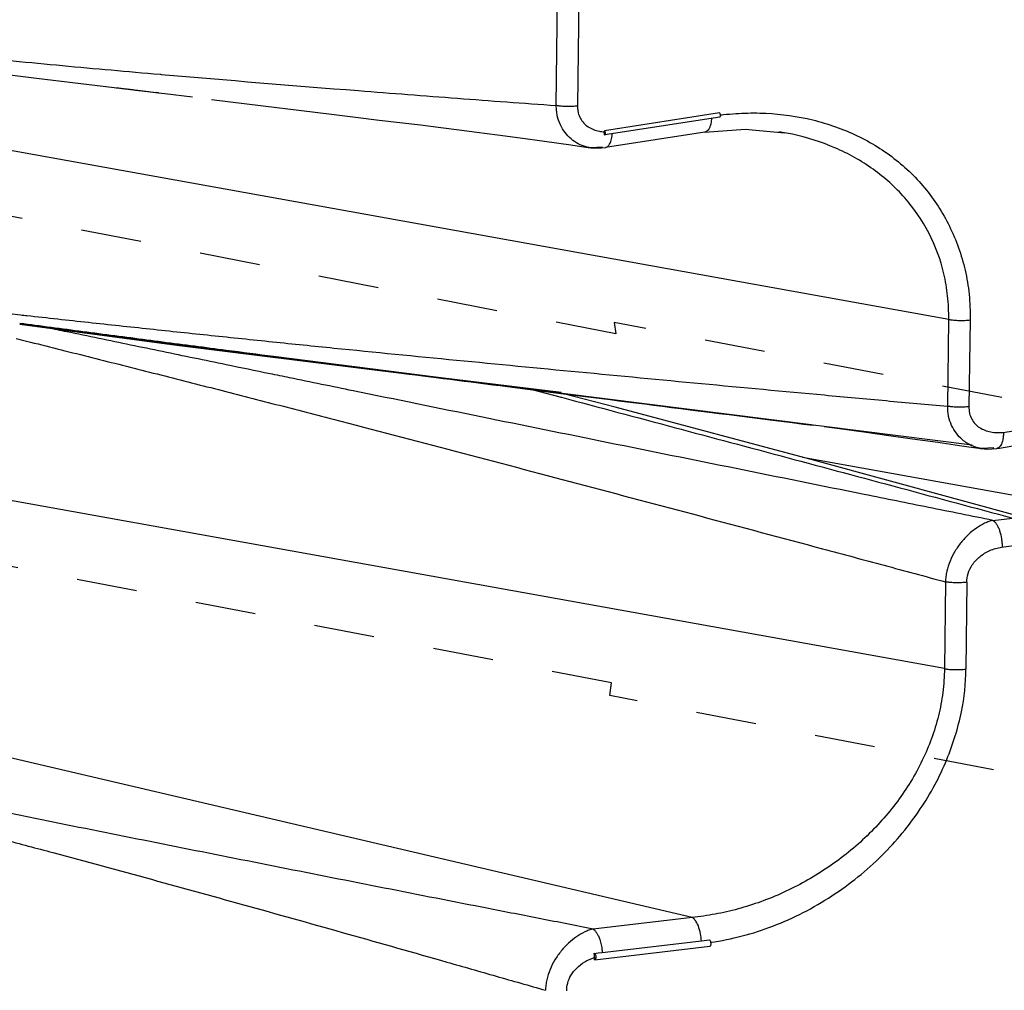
# Paper-space layout 'Layout1' of a CAD drawing. Header units: inches. Extents: x 29 to 351, y 58 to 234.
# Tile 78 of 104: x 109.14 to 110.93, y 160.5 to 162.27. Entities that reach past the tile are written whole.
import ezdxf

# ---------------------------------------------------------------- set-up
doc = ezdxf.new("R2010")
doc.units = ezdxf.units.IN
doc.header["$LTSCALE"] = 1.1
doc.header["$MEASUREMENT"] = 0
doc.linetypes.add('DASHED', pattern=[0.2, 0.1, -0.1])
doc.layers.get('0').update_dxf_attribs({"linetype": 'CONTINUOUS'})
doc.layers.add('7_ALL_FEATURES', color=7, linetype='CONTINUOUS')

psp = doc.layouts.get("Layout1")

# ---------------------------------------------------------------- linework, layer by layer
at = {"color": 7, "linetype": 'Continuous'}
for p, q in [((110.4106461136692, 162.0983189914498), (110.2014630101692, 162.0658911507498)), ((110.2012795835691, 162.0584298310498), (110.2014711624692, 162.0638341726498)), ((110.2012795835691, 162.0584298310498), (110.2021198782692, 162.0582877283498)), ((110.2014711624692, 162.0638341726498), (110.2014630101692, 162.0658911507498)), ((110.2153811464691, 162.0564312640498), (110.2157538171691, 162.0606461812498)), ((110.2031956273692, 162.0351106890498), (110.2035747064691, 162.0351582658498)), ((110.1974488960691, 160.5703142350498), (110.3778217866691, 160.5914823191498)), ((110.3778217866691, 160.5914823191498), (110.3922005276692, 160.5931640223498)), ((110.1831053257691, 160.5648487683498), (110.1829237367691, 160.5687968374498)), ((110.1829291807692, 160.5686784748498), (110.1901444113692, 160.5694840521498)), ((110.1830936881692, 160.5610488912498), (110.1831053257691, 160.5648487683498)), ((110.1901444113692, 160.5694840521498), (110.1974488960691, 160.5703142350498)), ((110.1830936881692, 160.5610488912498), (110.1829839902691, 160.5571787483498)), ((110.1838598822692, 160.5570076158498), (110.1829839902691, 160.5571787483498))]:
    psp.add_line(p, q, dxfattribs=at)
at = {"color": 4, "linetype": 'DASHED'}
for p, q in [((110.2218786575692, 161.6963560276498), (108.7265987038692, 161.9863758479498)), ((110.2192992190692, 161.7169537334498), (110.2218786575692, 161.6963560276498)), ((111.3565506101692, 161.4963760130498), (110.2192992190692, 161.7169537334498)), ((110.2141082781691, 161.0608102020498), (108.7188243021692, 161.3508308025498)), ((110.2109950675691, 161.0377502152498), (110.2141082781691, 161.0608102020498)), ((111.3409785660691, 160.8185821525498), (110.2109950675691, 161.0377502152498))]:
    psp.add_line(p, q, dxfattribs=at)
at = {"color": 7, "linetype": 'Continuous'}
for points, start_tangent, end_tangent in [([(110.1526702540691, 162.1108485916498), (110.1526379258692, 162.1076239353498), (110.1528122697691, 162.1045087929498), (110.1537422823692, 162.0986277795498), (110.1576017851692, 162.0882725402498), (110.1637274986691, 162.0796928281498), (110.1717846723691, 162.0729284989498), (110.1814103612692, 162.0680067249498), (110.1922175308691, 162.0649225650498), (110.2014711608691, 162.0638341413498)], (-0.05603641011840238, -0.9984287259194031), (0.9986642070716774, -0.0516701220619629)), ([(110.3962067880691, 162.0886169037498), (110.3950371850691, 162.0790266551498), (110.3934268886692, 162.0732712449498), (110.3912048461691, 162.0686077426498), (110.3884472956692, 162.0653222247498), (110.3853062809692, 162.0634919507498), (110.3840349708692, 162.0631837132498)], (-0.04759664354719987, -0.9988666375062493), (-0.9877417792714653, -0.1560966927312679)), ([(110.4117577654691, 162.0969051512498), (110.4106461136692, 162.0983189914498)], (-0.4122578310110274, 0.9110672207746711), (-0.8715493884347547, 0.4903077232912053)), ([(110.4112936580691, 162.0907233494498), (110.4117564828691, 162.0909310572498), (110.4123845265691, 162.0924179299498), (110.4123860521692, 162.0946819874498), (110.4117577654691, 162.0969051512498)], (0.9742469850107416, 0.2254835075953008), (-0.4122578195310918, 0.9110672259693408)), ([(110.4123636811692, 162.0944691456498), (110.4182903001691, 162.0951391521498), (110.4402828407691, 162.0970431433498), (110.4840938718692, 162.0980111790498), (110.5699878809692, 162.0878770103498), (110.6514383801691, 162.0611970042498), (110.7241206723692, 162.0186372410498), (110.7839222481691, 161.9617930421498), (110.8289707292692, 161.8922450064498), (110.8575783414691, 161.8119269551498), (110.8648637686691, 161.7679876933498), (110.8664706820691, 161.7450779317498), (110.8666085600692, 161.7215822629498)], (0.9930410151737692, 0.1177690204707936), (-0.03057169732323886, -0.9995325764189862)), ([(110.2021185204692, 162.0582936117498), (110.2025431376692, 162.0584739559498), (110.2031916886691, 162.0599339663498), (110.2032090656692, 162.0622094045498), (110.2025820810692, 162.0644611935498), (110.2014630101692, 162.0658911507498)], (0.9743873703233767, 0.2248760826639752), (-0.8715493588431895, 0.490307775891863)), ([(110.2096183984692, 162.0397145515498), (110.2105825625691, 162.0411194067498), (110.2144491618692, 162.0509988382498), (110.2153811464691, 162.0564312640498)], (0.6016387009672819, 0.7987683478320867), (0.1208578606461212, 0.9926698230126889)), ([(110.2035297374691, 162.0353832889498), (110.2049335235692, 162.0358061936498), (110.2079396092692, 162.0378202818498), (110.2096183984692, 162.0397145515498)], (0.9806105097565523, 0.1959669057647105), (0.6016386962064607, 0.7987683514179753)), ([(110.3946801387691, 160.5887317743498), (110.5076383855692, 160.6181266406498), (110.6153038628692, 160.6733565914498), (110.7063935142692, 160.7468797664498), (110.7761144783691, 160.8313912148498), (110.8242698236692, 160.9214038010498), (110.8509814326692, 161.0083758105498), (110.8588386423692, 161.0860363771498)], (0.9893352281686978, 0.1456564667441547), (-0.02150031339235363, 0.9997688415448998)), ([(110.3778157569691, 160.5914794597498), (110.3769607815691, 160.6005427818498), (110.3734372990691, 160.6153854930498), (110.3677458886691, 160.6272130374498), (110.3644565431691, 160.6313670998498), (110.3627886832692, 160.6329287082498), (110.3611384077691, 160.6341331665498)], (-0.04371568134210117, 0.9990440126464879), (-0.8472661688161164, 0.5311685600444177)), ([(110.1807842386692, 160.6129591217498), (110.1816587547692, 160.6123526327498), (110.1825205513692, 160.6116471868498), (110.1833719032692, 160.6108516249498), (110.1842132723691, 160.6099719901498), (110.1858615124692, 160.6079758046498), (110.1874478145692, 160.6056776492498), (110.1903624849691, 160.6002483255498), (110.1928874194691, 160.5939329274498), (110.1956694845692, 160.5838755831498)], (0.8472568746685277, -0.531183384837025), (0.2059444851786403, -0.9785636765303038)), ([(110.1956694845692, 160.5838755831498), (110.1964570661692, 160.5795957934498), (110.1973234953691, 160.5720184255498), (110.1974300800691, 160.5703226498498), (110.1974310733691, 160.5703037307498)], (0.2059444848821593, -0.9785636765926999), (0.05230713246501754, -0.9986310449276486)), ([(110.3921990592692, 160.5932238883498), (110.3937099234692, 160.5915823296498), (110.3946520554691, 160.5889652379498), (110.3949487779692, 160.5859601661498), (110.3945351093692, 160.5833325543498), (110.3935011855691, 160.5817556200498), (110.3929453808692, 160.5815803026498)], (0.924932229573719, -0.3801320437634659), (-0.9918100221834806, -0.1277218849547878)), ([(110.1829237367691, 160.5687968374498), (110.1845691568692, 160.5671261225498), (110.1855385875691, 160.5645257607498), (110.1858608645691, 160.5614934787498), (110.1854593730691, 160.5588254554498), (110.1844225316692, 160.5572154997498), (110.1838563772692, 160.5570343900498)], (0.9657556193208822, -0.2594534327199), (-0.9915399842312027, -0.1298016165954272)), ([(110.1329834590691, 160.5006473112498), (110.1345843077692, 160.5143495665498), (110.1405323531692, 160.5285153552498), (110.1509667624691, 160.5418414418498), (110.1654755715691, 160.5531216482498), (110.1830892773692, 160.5608932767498)], (-0.04248047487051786, 0.9990972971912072), (0.9540835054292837, 0.2995407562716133))]:
    psp.add_spline(points, degree=3, dxfattribs=dict(at, start_tangent=start_tangent, end_tangent=end_tangent))
at = {"layer": '7_ALL_FEATURES', "color": 7, "linetype": 'Continuous'}
for p, q in [((110.1139044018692, 162.1116038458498), (110.1172214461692, 162.3829076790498)), ((110.1559873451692, 162.3821545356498), (110.1526702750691, 162.1108485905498)), ((109.1679270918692, 162.1616233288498), (109.3898765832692, 162.1348973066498)), ((109.3131697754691, 162.1441333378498), (109.3145050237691, 162.1439712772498)), ((109.3574471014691, 162.1387491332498), (109.3957320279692, 162.1340869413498)), ((109.3838759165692, 162.1356169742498), (109.3838710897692, 162.1356175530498)), ((109.3898765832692, 162.1348973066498), (109.3838759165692, 162.1356169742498)), ((109.3957320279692, 162.1340869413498), (109.4013271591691, 162.1334053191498)), ((109.4013271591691, 162.1334053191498), (109.4521048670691, 162.1272164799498)), ((110.4112641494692, 162.0906639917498), (110.2020810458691, 162.0582361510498)), ((110.3840427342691, 162.0631345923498), (110.2036057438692, 162.0351630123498)), ((110.5288601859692, 162.0621459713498), (110.5185628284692, 162.0638420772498)), ((110.8278431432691, 161.7223368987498), (109.0420766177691, 162.0441648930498)), ((110.1771804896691, 162.0346546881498), (110.1754996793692, 162.0348698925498)), ((110.1981847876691, 162.0361489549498), (110.1771804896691, 162.0346546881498)), ((110.1771804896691, 162.0346546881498), (110.1798168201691, 162.0343946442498)), ((109.0510218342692, 161.7405514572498), (109.1395837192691, 161.7306855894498)), ((109.1377690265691, 161.7140191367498), (109.4232988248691, 161.6757488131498)), ((109.4840631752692, 161.6679926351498), (109.1379025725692, 161.7150155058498)), ((110.8259109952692, 161.5643048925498), (110.8278431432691, 161.7223368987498)), ((110.8666090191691, 161.7215822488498), (110.8646768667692, 161.5635498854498)), ((109.4232988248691, 161.6757488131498), (109.7880058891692, 161.6301697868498)), ((109.8339223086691, 161.6248432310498), (109.4840631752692, 161.6679926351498)), ((109.8938902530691, 161.6170039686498), (109.5996137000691, 161.6547894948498)), ((109.7525525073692, 161.6349818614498), (109.7754140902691, 161.6320515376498)), ((109.7880058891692, 161.6301697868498), (110.1226194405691, 161.5890931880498)), ((110.1226194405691, 161.5890931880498), (109.8339223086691, 161.6248432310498)), ((110.1224709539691, 161.5879276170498), (109.8938902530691, 161.6170039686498)), ((110.0717985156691, 161.5943927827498), (110.1205629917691, 161.5813829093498)), ((110.0801656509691, 161.5931983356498), (110.0942281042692, 161.5914117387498)), ((110.0942281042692, 161.5914117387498), (110.1269937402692, 161.5872502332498)), ((110.1253849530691, 161.5875577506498), (110.1224709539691, 161.5879276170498)), ((110.5778373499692, 161.5302933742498), (110.1253849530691, 161.5875577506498)), ((110.5634090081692, 161.5319288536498), (110.5811387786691, 161.5300430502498)), ((110.5811181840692, 161.5298796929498), (110.5778373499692, 161.5302933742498)), ((110.6009484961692, 161.5273798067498), (110.5811181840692, 161.5298796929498)), ((110.8702067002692, 161.4935212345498), (110.6009484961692, 161.5273798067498)), ((110.9263909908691, 161.5168460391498), (110.9621663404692, 161.5218196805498)), ((110.8554128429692, 161.4919442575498), (110.8871932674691, 161.4873133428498)), ((110.8871999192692, 161.4873142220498), (110.8854085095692, 161.4876036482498)), ((110.8854085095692, 161.4876036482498), (110.8992613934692, 161.4864750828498)), ((110.9099009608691, 161.4885392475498), (110.8871999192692, 161.4873142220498)), ((110.8992613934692, 161.4864750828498), (110.9151537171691, 161.4876327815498)), ((110.9151607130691, 161.4875912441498), (110.9202113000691, 161.4883632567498)), ((110.9202113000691, 161.4883632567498), (110.9447297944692, 161.4920618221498)), ((110.5619105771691, 161.4716745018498), (111.3501819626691, 161.3296134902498)), ((110.8200727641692, 161.0867910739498), (109.0343062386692, 161.4086190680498)), ((110.9082898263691, 161.3566131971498), (110.9440539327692, 161.3608139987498)), ((110.9238361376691, 161.3077707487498), (110.9596074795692, 161.3125402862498)), ((110.8220049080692, 161.2448227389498), (110.8200727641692, 161.0867910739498)), ((110.8607707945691, 161.2440687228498), (110.8588386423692, 161.0860363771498)), ((110.3611384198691, 160.6341331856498), (108.8406248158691, 160.9896683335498)), ((110.3611384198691, 160.6341331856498), (110.1807842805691, 160.6129593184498)), ((110.1838333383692, 160.5569851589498), (110.3929226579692, 160.5815325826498))]:
    psp.add_line(p, q, dxfattribs=at)
for points in [[(108.6838494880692, 162.2245526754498), (108.9259930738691, 162.1918234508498), (109.1679270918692, 162.1616233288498)], [(109.3145050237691, 162.1439712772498), (109.3173613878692, 162.1436244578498), (109.3188527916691, 162.1434433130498), (109.3203592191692, 162.1432603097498), (109.3218662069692, 162.1430772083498), (109.3233830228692, 162.1428928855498), (109.3249116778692, 162.1427070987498), (109.3264534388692, 162.1425196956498), (109.3280094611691, 162.1423305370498), (109.3295808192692, 162.1421394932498)], [(109.3295808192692, 162.1421394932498), (109.3327735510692, 162.1417512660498), (109.3343968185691, 162.1415538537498), (109.3360392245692, 162.1413540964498), (109.3377016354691, 162.1411518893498), (109.3393848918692, 162.1409471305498), (109.3410898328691, 162.1407397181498), (109.3428169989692, 162.1405295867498), (109.3445665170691, 162.1403167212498), (109.3463384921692, 162.1401011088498), (109.3481330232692, 162.1398827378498), (109.3499502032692, 162.1396615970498), (109.3517901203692, 162.1394376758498), (109.3536528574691, 162.1392109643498), (109.3555384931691, 162.1389814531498), (109.3574471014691, 162.1387491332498)], [(109.4863324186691, 162.1227157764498), (109.5805125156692, 162.1110935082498), (109.6504373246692, 162.1024915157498), (109.7047259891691, 162.0958281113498), (109.7487445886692, 162.0904341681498), (109.7912941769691, 162.0852269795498), (109.8290518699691, 162.0809633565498), (109.8667925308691, 162.0762377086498), (109.9035040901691, 162.0716088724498), (109.9370334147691, 162.0673266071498), (109.9690627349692, 162.0631492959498), (110.0069862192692, 162.0581233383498), (110.0483249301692, 162.0525608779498), (110.0925864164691, 162.0465034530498), (110.1405505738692, 162.0398170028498), (110.1754924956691, 162.0348693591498)], [(110.3839090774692, 162.0631608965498), (110.4572638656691, 162.0687079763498), (110.5288517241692, 162.0621542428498)], [(110.1798168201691, 162.0343946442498), (110.1959986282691, 162.0344899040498), (110.2031645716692, 162.0353194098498)], [(109.5995943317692, 161.6546414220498), (109.6075097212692, 161.6536241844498), (109.6162572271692, 161.6524991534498), (109.6255506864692, 161.6513035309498), (109.6451389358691, 161.6487831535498)], [(109.6451389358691, 161.6487831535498), (109.6553012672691, 161.6474757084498), (109.6656229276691, 161.6461479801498), (109.6760710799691, 161.6448042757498), (109.6866427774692, 161.6434450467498), (109.7081489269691, 161.6406812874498)], [(109.7081489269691, 161.6406812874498), (109.7190791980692, 161.6392774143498), (109.7301247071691, 161.6378593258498), (109.7525525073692, 161.6349818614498)], [(109.7754140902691, 161.6320515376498), (109.7870017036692, 161.6305673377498), (109.8104786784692, 161.6275624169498)], [(109.8104786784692, 161.6275624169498), (109.8223632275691, 161.6260423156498), (109.8464123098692, 161.6229683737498)], [(109.8464123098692, 161.6229683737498), (109.8585719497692, 161.6214151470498), (109.8708183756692, 161.6198514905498), (109.8955693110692, 161.6166931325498)], [(109.8955693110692, 161.6166931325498), (109.9080786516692, 161.6150977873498), (109.9206809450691, 161.6134911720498), (109.9461754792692, 161.6102426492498)], [(109.9461754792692, 161.6102426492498), (109.9590732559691, 161.6085999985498), (109.9720750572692, 161.6069445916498), (109.9984017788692, 161.6035940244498)], [(109.9984017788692, 161.6035940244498), (110.0117322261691, 161.6018981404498), (110.0251777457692, 161.6001880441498), (110.0387410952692, 161.5984633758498), (110.0524250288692, 161.5967237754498), (110.0801656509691, 161.5931983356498)], [(110.9703832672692, 161.3601389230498), (110.5844408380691, 161.4656621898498), (110.2207094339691, 161.5627257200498), (110.1269937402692, 161.5872502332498)], [(110.1269937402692, 161.5872502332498), (110.1372338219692, 161.5859499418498), (110.1518571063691, 161.5840933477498), (110.1666320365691, 161.5822177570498), (110.1815631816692, 161.5803225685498), (110.2119123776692, 161.5764709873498)], [(110.2119123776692, 161.5764709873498), (110.2273395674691, 161.5745133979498), (110.2429412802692, 161.5725338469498), (110.2587221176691, 161.5705317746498), (110.2746866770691, 161.5685066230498), (110.2908395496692, 161.5664578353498), (110.3071865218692, 161.5643847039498), (110.3237389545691, 161.5622858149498), (110.3405098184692, 161.5601595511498), (110.3575120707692, 161.5580042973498), (110.3922624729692, 161.5536003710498)], [(110.3922624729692, 161.5536003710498), (110.4100364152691, 161.5513484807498), (110.4280933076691, 161.5490611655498), (110.4464459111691, 161.5467368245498), (110.4650708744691, 161.5443784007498), (110.4839453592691, 161.5419887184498), (110.5031377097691, 161.5395590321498), (110.5227233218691, 161.5370796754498), (110.5427836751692, 161.5345401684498), (110.5634090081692, 161.5319288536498)], [(110.6009574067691, 161.5274505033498), (110.6383870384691, 161.5223980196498), (110.6777600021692, 161.5170207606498), (110.7186208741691, 161.5113747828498), (110.7620536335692, 161.5052960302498), (110.8078307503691, 161.4987975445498), (110.8554128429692, 161.4919442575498)]]:
    psp.add_lwpolyline(points, dxfattribs=at)
for points, start_tangent, end_tangent in [([(108.6854164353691, 162.2393978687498), (108.7205089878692, 162.2353985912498), (108.7656224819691, 162.2303344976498), (108.8107080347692, 162.2253591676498), (108.8557674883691, 162.2204711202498), (108.9008025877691, 162.2156690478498), (108.9458150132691, 162.2109517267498), (109.0357787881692, 162.2017672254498), (109.1256727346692, 162.1929106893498), (109.2155087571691, 162.1844044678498), (109.3928317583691, 162.1685579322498)], (0.9934840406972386, -0.1139713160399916), (0.996272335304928, -0.08626374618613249)), ([(109.3928317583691, 162.1685579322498), (109.3950615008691, 162.1683649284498), (109.7541351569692, 162.1387692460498), (109.9338786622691, 162.1249342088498), (110.0238494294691, 162.1182097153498), (110.1139036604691, 162.1115935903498)], (0.996272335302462, -0.08626374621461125), (0.9973964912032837, -0.0721126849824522)), ([(110.1754998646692, 162.0348711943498), (110.1681061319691, 162.0363837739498), (110.1538306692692, 162.0419902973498), (110.1408564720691, 162.0507541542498), (110.1297878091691, 162.0624411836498), (110.1212008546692, 162.0766856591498), (110.1156858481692, 162.0931338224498), (110.1142973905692, 162.1021537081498), (110.1139739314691, 162.1068301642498), (110.1139043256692, 162.1116037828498)], (-0.9900150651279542, 0.1409615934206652), (0.01175700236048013, 0.9999308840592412)), ([(110.1526702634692, 162.1108489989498), (110.1504256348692, 162.1105714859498), (110.1481050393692, 162.1103353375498), (110.1432414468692, 162.1099831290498), (110.1331449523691, 162.1098230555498), (110.1280807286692, 162.1100106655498), (110.1231206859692, 162.1103751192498), (110.1206999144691, 162.1106251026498), (110.1183475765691, 162.1109150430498), (110.1172041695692, 162.1110733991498), (110.1160839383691, 162.1112404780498), (110.1139045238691, 162.1116042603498)], (-0.9928929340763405, -0.1190110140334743), (-0.9842452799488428, 0.176808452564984)), ([(110.8278431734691, 161.7223368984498), (110.8274913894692, 161.7439529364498), (110.8258605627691, 161.7650623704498), (110.8189265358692, 161.8056437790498), (110.7914486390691, 161.8797449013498), (110.7478168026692, 161.9435873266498), (110.6902005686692, 161.9956479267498), (110.6209087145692, 162.0346720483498), (110.5435181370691, 162.0592933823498), (110.5288611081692, 162.0621511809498)], (0.01383994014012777, 0.9999042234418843), (-0.9846890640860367, 0.1743199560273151)), ([(109.1395837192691, 161.7306855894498), (109.1506283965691, 161.7294644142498), (109.2066691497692, 161.7232995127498), (109.2626601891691, 161.7171922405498), (109.3186057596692, 161.7111418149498), (109.3745100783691, 161.7051475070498), (109.4862110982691, 161.6933245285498), (109.5977954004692, 161.6817180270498), (109.7092941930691, 161.6703436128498), (109.9321590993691, 161.6483421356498), (110.1550641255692, 161.6269296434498), (110.3782144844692, 161.6057228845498), (110.6017740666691, 161.5848428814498), (110.7137598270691, 161.5745375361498), (110.8259126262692, 161.5643228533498)], (0.9939329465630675, -0.1099877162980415), (0.9959021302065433, -0.09043753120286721)), ([(109.5996137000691, 161.6547894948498), (109.5134366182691, 161.6659495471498), (109.3976005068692, 161.6810100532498), (109.3396602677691, 161.6885683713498), (109.2816981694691, 161.6961460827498), (109.2237091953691, 161.7037437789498), (109.1656885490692, 161.7113621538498), (109.1379026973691, 161.7150164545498)], (-0.991747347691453, 0.128207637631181), (-0.9914534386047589, 0.1304610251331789)), ([(110.8278431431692, 161.7223368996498), (110.8300578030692, 161.7219660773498), (110.8323440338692, 161.7216371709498), (110.8371014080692, 161.7211030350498), (110.8470828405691, 161.7205472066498), (110.8571374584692, 161.7207129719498), (110.8666090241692, 161.7215822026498)], (0.984145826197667, -0.1773611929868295), (0.9908497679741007, 0.1349693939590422)), ([(109.5931314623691, 161.6234115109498), (109.5130014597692, 161.6399069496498), (109.3972666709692, 161.6637974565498), (109.3393847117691, 161.6757742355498), (109.2814867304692, 161.6877730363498), (109.2235682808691, 161.6997946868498), (109.1891537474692, 161.7069466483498)], (-0.9795078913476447, 0.201405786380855), (-0.979062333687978, 0.203560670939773)), ([(109.1309783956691, 161.6876719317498), (109.1500593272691, 161.6829034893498), (109.2060041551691, 161.6688873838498), (109.2618980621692, 161.6548317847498), (109.3177452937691, 161.6407358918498), (109.3735500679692, 161.6265989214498), (109.4850483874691, 161.5981987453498), (109.5964251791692, 161.5696251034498), (109.7077111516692, 161.5408512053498), (109.9301327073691, 161.4826069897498), (110.1525798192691, 161.4237618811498), (110.3752662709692, 161.3646239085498), (110.5983523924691, 161.3050136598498), (110.7100973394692, 161.2750005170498), (110.8220086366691, 161.2448365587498)], (0.9702004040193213, -0.2423038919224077), (0.965478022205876, -0.260484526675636)), ([(110.9082909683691, 161.3566188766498), (110.7911525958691, 161.3801924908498), (110.6742372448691, 161.4037568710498), (110.4410183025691, 161.4508680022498), (110.2084500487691, 161.4979814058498), (109.9762952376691, 161.5451077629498), (109.7444958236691, 161.5923624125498), (109.6287293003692, 161.6160957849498), (109.5931314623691, 161.6234115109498)], (-0.9803778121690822, 0.1971277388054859), (-0.9795078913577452, 0.201405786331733)), ([(110.1205629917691, 161.5813829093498), (110.1233369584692, 161.5806426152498), (110.3283239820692, 161.5258894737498), (110.5333775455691, 161.4710437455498), (110.9440528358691, 161.3608099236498)], (0.9661864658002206, -0.2578443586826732), (0.9656306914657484, -0.2599180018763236)), ([(110.8612588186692, 161.4970398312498), (110.8526991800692, 161.5033397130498), (110.8416889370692, 161.5150824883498), (110.8331547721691, 161.5293706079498), (110.8276781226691, 161.5458428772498), (110.8263009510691, 161.5548626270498), (110.8259801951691, 161.5595360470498), (110.8259109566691, 161.5643048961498)], (-0.8469722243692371, 0.5316371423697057), (0.01205428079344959, 0.9999273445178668)), ([(110.8646768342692, 161.5635501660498), (110.8624322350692, 161.5632725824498), (110.8601117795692, 161.5630363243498), (110.8552491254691, 161.5626828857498), (110.8451503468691, 161.5625121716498), (110.8400791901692, 161.5626971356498), (110.8351156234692, 161.5630649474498), (110.8326940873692, 161.5633165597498), (110.8303435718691, 161.5636093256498), (110.8280857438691, 161.5639389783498), (110.8259110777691, 161.5643053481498)], (-0.9927694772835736, -0.1200365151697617), (-0.9841818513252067, 0.1771611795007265)), ([(110.8646768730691, 161.5635498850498), (110.8646454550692, 161.5603531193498), (110.8648192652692, 161.5572615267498), (110.8657447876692, 161.5514140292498), (110.8695905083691, 161.5410794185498), (110.8756945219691, 161.5324772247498), (110.8837351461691, 161.5256643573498), (110.8933564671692, 161.5206789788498), (110.9041362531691, 161.5175381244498), (110.9156703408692, 161.5163880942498), (110.9215923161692, 161.5164624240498), (110.9245768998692, 161.5166434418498), (110.9263955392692, 161.5167973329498)], (-0.05505634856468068, -0.9984832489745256), (0.995668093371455, 0.09297874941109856)), ([(110.9275727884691, 161.5169138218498), (110.9274087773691, 161.5132157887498), (110.9270977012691, 161.5096960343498), (110.9260775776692, 161.5032051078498), (110.9223840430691, 161.4932447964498), (110.9197825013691, 161.4899922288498), (110.9167715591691, 161.4880531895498), (110.9151537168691, 161.4876327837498)], (-0.02063515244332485, -0.9997870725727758), (-0.9893761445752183, -0.1453782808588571)), ([(110.8697332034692, 161.4924886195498), (110.8656171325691, 161.4945139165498), (110.8612588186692, 161.4970398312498)], (-0.9112688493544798, 0.411811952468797), (-0.8469722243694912, 0.5316371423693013)), ([(110.8854087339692, 161.4876049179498), (110.8798464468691, 161.4888500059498), (110.8697332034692, 161.4924886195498)], (-0.9847390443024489, 0.1740373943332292), (-0.9112688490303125, 0.4118119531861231)), ([(110.9082898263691, 161.3566131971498), (110.9045347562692, 161.3556292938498), (110.9007568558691, 161.3544139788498), (110.8931603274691, 161.3512949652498), (110.8780581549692, 161.3424598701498), (110.8636154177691, 161.3306925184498), (110.8504156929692, 161.3164992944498), (110.8390636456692, 161.3003129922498), (110.8301385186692, 161.2826482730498), (110.8242322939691, 161.2640032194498), (110.8226278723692, 161.2544409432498), (110.8221912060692, 161.2496348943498), (110.8220048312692, 161.2448227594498)], (-0.9741197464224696, -0.2260325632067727), (-0.01239398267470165, -0.9999231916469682)), ([(110.9082898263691, 161.3566131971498), (110.9091895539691, 161.3559925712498), (110.9100733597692, 161.3552782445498), (110.9118015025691, 161.3535990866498), (110.9134748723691, 161.3516146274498), (110.9150774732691, 161.3493406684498), (110.9179990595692, 161.3439810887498), (110.9204826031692, 161.3377266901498), (110.9238708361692, 161.3233537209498), (110.9247183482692, 161.3156691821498), (110.9249426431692, 161.3118313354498), (110.9250202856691, 161.3080240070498)], (0.8472919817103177, -0.5311273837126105), (-0.002061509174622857, -0.9999978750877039)), ([(110.8607707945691, 161.2440687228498), (110.8629269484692, 161.2596728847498), (110.8707710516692, 161.2757737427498), (110.8843166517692, 161.2904393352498), (110.9027703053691, 161.3017083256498), (110.9238361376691, 161.3077707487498)], (-0.04474733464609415, 0.9989983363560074), (0.9882565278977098, 0.1528039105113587)), ([(110.8607708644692, 161.2440682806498), (110.8585261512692, 161.2437906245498), (110.8562056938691, 161.2435542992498), (110.8513430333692, 161.2432006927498), (110.8412442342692, 161.2430295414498), (110.8361730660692, 161.2432142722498), (110.8312094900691, 161.2435819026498), (110.8287879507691, 161.2438334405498), (110.8264374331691, 161.2441261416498), (110.8241796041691, 161.2444557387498), (110.8220047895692, 161.2448220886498)], (-0.9877342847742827, -0.1561441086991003), (-0.9841105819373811, 0.1775566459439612)), ([(110.8200727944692, 161.0867910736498), (110.8191904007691, 161.0650080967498), (110.8170376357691, 161.0434277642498), (110.8090889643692, 161.0010205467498), (110.7797139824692, 160.9199574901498), (110.7343881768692, 160.8452487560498), (110.6753249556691, 160.7789590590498), (110.6048705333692, 160.7228957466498), (110.5266452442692, 160.6792453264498), (110.4444378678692, 160.6495414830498), (110.4027660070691, 160.6400337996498), (110.3819258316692, 160.6366328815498), (110.3611384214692, 160.6341331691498)], (-0.01061166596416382, -0.9999436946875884), (-0.9951535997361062, -0.09833266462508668)), ([(110.8200727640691, 161.0867910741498), (110.8222874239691, 161.0864202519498), (110.8245736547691, 161.0860913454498), (110.8293310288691, 161.0855572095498), (110.8393124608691, 161.0850013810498), (110.8493670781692, 161.0851671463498), (110.8588386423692, 161.0860363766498)], (0.9841458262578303, -0.1773611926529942), (0.9908497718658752, 0.134969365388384)), ([(110.1807842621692, 160.6129592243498), (110.0854532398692, 160.6315838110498), (109.9902792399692, 160.6502243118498), (109.8003688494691, 160.6875689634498), (109.6109886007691, 160.7250262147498), (109.4220245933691, 160.7626029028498), (109.2335002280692, 160.8003849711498), (109.1394455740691, 160.8194038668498), (109.0455222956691, 160.8385202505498), (108.9517001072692, 160.8577305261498), (108.9048221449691, 160.8673722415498), (108.8579636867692, 160.8770391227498), (108.8111228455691, 160.8867318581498), (108.7642979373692, 160.8964512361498), (108.7174874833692, 160.9061981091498), (108.6706900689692, 160.9159733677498)], (-0.9815150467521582, 0.1913849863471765), (-0.9788065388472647, 0.2047871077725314)), ([(108.6588580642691, 160.8903798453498), (108.7039285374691, 160.8792760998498), (108.7489672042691, 160.8680930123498), (108.7939758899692, 160.8568315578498), (108.8389564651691, 160.8454925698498), (108.8839106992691, 160.8340767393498), (108.9288402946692, 160.8225846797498), (109.0186325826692, 160.7993734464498), (109.1083473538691, 160.7758607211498), (109.1979959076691, 160.7520199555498), (109.3771505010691, 160.7034124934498), (109.5562328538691, 160.6539157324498), (109.7353674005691, 160.6037367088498), (109.9146580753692, 160.5528660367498), (110.0043972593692, 160.5272029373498), (110.0942178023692, 160.5014017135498)], (0.9711875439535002, -0.2383165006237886), (0.9606820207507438, -0.2776509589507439)), ([(110.1807844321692, 160.6129592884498), (110.1770329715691, 160.6119723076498), (110.1732565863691, 160.6107560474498), (110.1656573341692, 160.6076409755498), (110.1505300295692, 160.5988321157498), (110.1360426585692, 160.5871079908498), (110.1227884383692, 160.5729678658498), (110.1113796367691, 160.5568327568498), (110.1024030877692, 160.5392095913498), (110.0964593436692, 160.5205881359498), (110.0948437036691, 160.5110263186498), (110.0944042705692, 160.5062174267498), (110.0942174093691, 160.5014005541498)], (-0.9738281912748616, -0.2272854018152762), (-0.01222539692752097, -0.999925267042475))]:
    psp.add_spline(points, degree=3, dxfattribs=dict(at, start_tangent=start_tangent, end_tangent=end_tangent))

doc.saveas('drawing.dxf')
